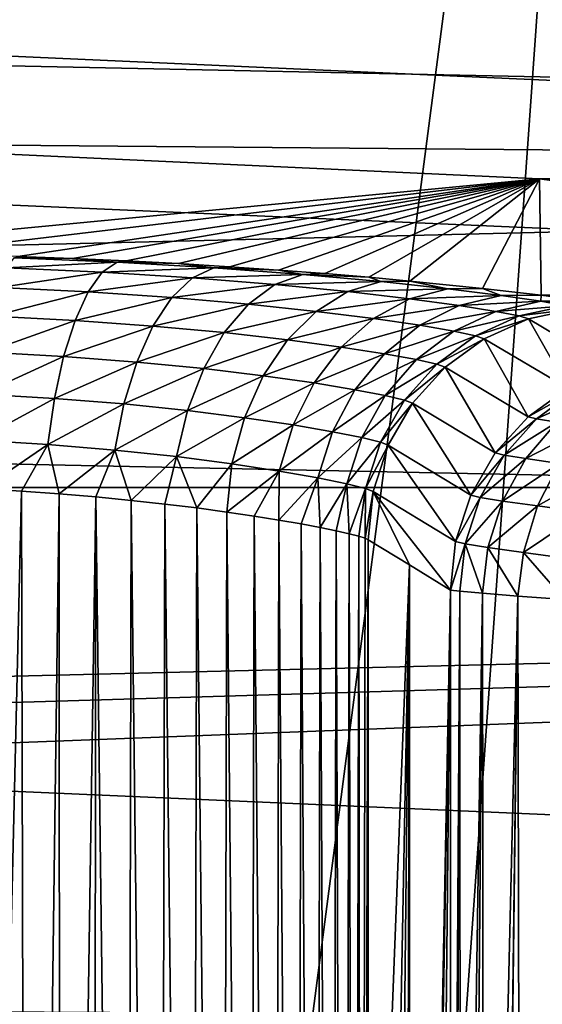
# Model space of a CAD drawing. Header units: metres. Extents: x -22 to 73, y -229 to 22.
# Tile 224 of 256: x 0.54 to 1.66, y 16.12 to 18.24. Entities that reach past the tile are written whole.
import ezdxf

# ---------------------------------------------------------------- set-up
doc = ezdxf.new("R2010")
doc.units = ezdxf.units.M
doc.layers.add('solid_509500_SW0001', color=7, linetype='CONTINUOUS')

msp = doc.modelspace()

# ---------------------------------------------------------------- linework, layer by layer
at = {"layer": 'solid_509500_SW0001'}
for points in [[(0.592593, 11.684937, 120.188515), (1.892496, 21.631334, 120.013718), (0, 21.713963, 120.013718)], [(0, 11.699954, 120.188515), (0.592593, 11.684937, 120.188515), (0, 21.713963, 120.013718)], [(0.592593, 11.684937, 120.188515), (1.183665, 11.639926, 120.188515), (1.892496, 21.631334, 120.013718)], [(1.183665, 11.639926, 120.188515), (1.771698, 11.565034, 120.188515), (1.892496, 21.631334, 120.013718)], [(-8.37128, 18.328779, 0.034086), (9.12266, 17.966623, 0.034086), (7.474159, 18.712547, 0.034086)], [(-14.462714, 17.236006), (-12.905463, 18.430925), (14.462714, 17.236006)], [(-12.905463, 18.430925), (12.905463, 18.430925), (14.462714, 17.236006)], [(5.824942, 17.927425, 90), (-4.194499, 18.377396, 90), (4.194499, 18.377396, 90)], [(0, 17.977919, 90), (-4.194499, 18.377396, 90), (5.824942, 17.927425, 90)], [(-9.981713, 17.503939, 0.034086), (9.12266, 17.966623, 0.034086), (-8.37128, 18.328779, 0.034086)], [(-9.981713, 17.503939, 0.034086), (10.697577, 17.07584, 0.034086), (9.12266, 17.966623, 0.034086)], [(1.658791, 17.901228, 90), (0, 17.977919, 90), (5.824942, 17.927425, 90)], [(0, 17.742123, 103.508728), (0, 17.977919, 90), (1.658791, 17.901228, 90)], [(1.658791, 17.901228, 90), (5.824942, 17.927425, 90), (7.408488, 17.333113, 90)], [(0.29827, 17.739614, 103.508728), (0, 17.742123, 103.508728), (1.658791, 17.901228, 90)], [(0.534408, 17.733763, 103.526436), (0.29827, 17.739614, 103.508728), (1.658791, 17.901228, 90)], [(0.651796, 17.729448, 103.548622), (0.534408, 17.733763, 103.526436), (1.658791, 17.901228, 90)], [(0.767483, 17.724276, 103.579712), (0.651796, 17.729448, 103.548622), (1.658791, 17.901228, 90)], [(0.880563, 17.718321, 103.61956), (0.767483, 17.724276, 103.579712), (1.658791, 17.901228, 90)], [(0.990195, 17.711687, 103.667892), (0.880563, 17.718321, 103.61956), (1.658791, 17.901228, 90)], [(1.095571, 17.704494, 103.72435), (0.990195, 17.711687, 103.667892), (1.658791, 17.901228, 90)], [(1.195948, 17.696875, 103.788513), (1.095571, 17.704494, 103.72435), (1.658791, 17.901228, 90)], [(1.290695, 17.688967, 103.859909), (1.195948, 17.696875, 103.788513), (1.658791, 17.901228, 90)], [(1.379242, 17.680916, 103.938004), (1.290695, 17.688967, 103.859909), (1.658791, 17.901228, 90)], [(1.535728, 17.664959, 104.112183), (1.379242, 17.680916, 103.938004), (1.658791, 17.901228, 90)], [(1.66226, 17.650095, 104.306587), (1.535728, 17.664959, 104.112183), (1.658791, 17.901228, 90)], [(3.303431, 17.67181, 90), (1.658791, 17.901228, 90), (7.408488, 17.333113, 90)], [(1.66226, 17.650095, 104.306587), (1.658791, 17.901228, 90), (3.303431, 17.67181, 90)], [(0.52626, 17.73106, 103.571609), (0.74792, 17.721758, 103.626389), (0.50999, 17.709345, 103.672569)], [(0.52626, 17.73106, 103.571609), (0.534408, 17.733763, 103.526436), (0.651796, 17.729448, 103.548622)], [(0.52626, 17.73106, 103.571609), (0.651796, 17.729448, 103.548622), (0.74792, 17.721758, 103.626389)], [(0.50999, 17.709345, 103.672569), (0.716155, 17.700052, 103.723602), (0.494084, 17.666847, 103.766754)], [(0.74792, 17.721758, 103.626389), (0.716155, 17.700052, 103.723602), (0.50999, 17.709345, 103.672569)], [(0.74792, 17.721758, 103.626389), (0.651796, 17.729448, 103.548622), (0.767483, 17.724276, 103.579712)], [(0.74792, 17.721758, 103.626389), (0.956856, 17.709492, 103.714691), (0.716155, 17.700052, 103.723602)], [(0.956856, 17.709492, 103.714691), (0.910431, 17.687798, 103.805824), (0.716155, 17.700052, 103.723602)], [(0.74792, 17.721758, 103.626389), (0.767483, 17.724276, 103.579712), (0.880563, 17.718321, 103.61956)], [(0.74792, 17.721758, 103.626389), (0.880563, 17.718321, 103.61956), (0.956856, 17.709492, 103.714691)], [(0.956856, 17.709492, 103.714691), (0.880563, 17.718321, 103.61956), (0.990195, 17.711687, 103.667892)], [(0.956856, 17.709492, 103.714691), (1.148017, 17.695147, 103.833527), (0.910431, 17.687798, 103.805824)], [(0.956856, 17.709492, 103.714691), (0.990195, 17.711687, 103.667892), (1.095571, 17.704494, 103.72435)], [(0.956856, 17.709492, 103.714691), (1.095571, 17.704494, 103.72435), (1.148017, 17.695147, 103.833527)], [(0.716155, 17.700052, 103.723602), (0.685508, 17.657576, 103.814087), (0.494084, 17.666847, 103.766754)], [(0.716155, 17.700052, 103.723602), (0.910431, 17.687798, 103.805824), (0.685508, 17.657576, 103.814087)], [(0.910431, 17.687798, 103.805824), (0.865928, 17.645346, 103.890373), (0.685508, 17.657576, 103.814087)], [(0.910431, 17.687798, 103.805824), (1.088109, 17.673462, 103.91642), (0.865928, 17.645346, 103.890373)], [(1.148017, 17.695147, 103.833527), (1.088109, 17.673462, 103.91642), (0.910431, 17.687798, 103.805824)], [(1.148017, 17.695147, 103.833527), (1.317121, 17.679703, 103.97924), (1.088109, 17.673462, 103.91642)], [(1.148017, 17.695147, 103.833527), (1.095571, 17.704494, 103.72435), (1.195948, 17.696875, 103.788513)], [(1.148017, 17.695147, 103.833527), (1.195948, 17.696875, 103.788513), (1.290695, 17.688967, 103.859909)], [(1.148017, 17.695147, 103.833527), (1.290695, 17.688967, 103.859909), (1.317121, 17.679703, 103.97924)], [(1.317121, 17.679703, 103.97924), (1.290695, 17.688967, 103.859909), (1.379242, 17.680916, 103.938004)], [(0.494084, 17.666847, 103.766754), (0.685508, 17.657576, 103.814087), (0.479237, 17.605431, 103.850044)], [(1.088109, 17.673462, 103.91642), (1.03098, 17.631031, 103.993011), (0.865928, 17.645346, 103.890373)], [(1.088109, 17.673462, 103.91642), (1.245213, 17.658024, 104.051971), (1.03098, 17.631031, 103.993011)], [(1.317121, 17.679703, 103.97924), (1.245213, 17.658024, 104.051971), (1.088109, 17.673462, 103.91642)], [(1.317121, 17.679703, 103.97924), (1.460638, 17.664207, 104.147697), (1.245213, 17.658024, 104.051971)], [(1.317121, 17.679703, 103.97924), (1.379242, 17.680916, 103.938004), (1.460638, 17.664207, 104.147697)], [(1.460638, 17.664207, 104.147697), (1.379242, 17.680916, 103.938004), (1.535728, 17.664959, 104.112183)], [(1.756272, 17.637308, 104.516296), (1.66226, 17.650095, 104.306587), (3.303431, 17.67181, 90)], [(0.685508, 17.657576, 103.814087), (0.657318, 17.596188, 103.893883), (0.479237, 17.605431, 103.850044)], [(0.685508, 17.657576, 103.814087), (0.865928, 17.645346, 103.890373), (0.657318, 17.596188, 103.893883)], [(0.865928, 17.645346, 103.890373), (0.825295, 17.583994, 103.964638), (0.657318, 17.596188, 103.893883)], [(0.865928, 17.645346, 103.890373), (1.03098, 17.631031, 103.993011), (0.825295, 17.583994, 103.964638)], [(1.245213, 17.658024, 104.051971), (1.176968, 17.615601, 104.118858), (1.03098, 17.631031, 103.993011)], [(1.245213, 17.658024, 104.051971), (1.378476, 17.642527, 104.208611), (1.176968, 17.615601, 104.118858)], [(1.460638, 17.664207, 104.147697), (1.378476, 17.642527, 104.208611), (1.245213, 17.658024, 104.051971)], [(1.460638, 17.664207, 104.147697), (1.575962, 17.649733, 104.334465), (1.378476, 17.642527, 104.208611)], [(1.575962, 17.649733, 104.334465), (1.4855, 17.628042, 104.382187), (1.378476, 17.642527, 104.208611)], [(1.460638, 17.664207, 104.147697), (1.535728, 17.664959, 104.112183), (1.575962, 17.649733, 104.334465)], [(1.575962, 17.649733, 104.334465), (1.661196, 17.637203, 104.535072), (1.4855, 17.628042, 104.382187)], [(1.575962, 17.649733, 104.334465), (1.535728, 17.664959, 104.112183), (1.66226, 17.650095, 104.306587)], [(1.575962, 17.649733, 104.334465), (1.66226, 17.650095, 104.306587), (1.661196, 17.637203, 104.535072)], [(1.661196, 17.637203, 104.535072), (1.66226, 17.650095, 104.306587), (1.756272, 17.637308, 104.516296)], [(1.03098, 17.631031, 103.993011), (0.979129, 17.569706, 104.059959), (0.825295, 17.583994, 103.964638)], [(1.03098, 17.631031, 103.993011), (1.176968, 17.615601, 104.118858), (0.979129, 17.569706, 104.059959)], [(1.378476, 17.642527, 104.208611), (1.300847, 17.6001, 104.264328), (1.176968, 17.615601, 104.118858)], [(1.378476, 17.642527, 104.208611), (1.4855, 17.628042, 104.382187), (1.300847, 17.6001, 104.264328)], [(1.4855, 17.628042, 104.382187), (1.400374, 17.585598, 104.425575), (1.300847, 17.6001, 104.264328)], [(1.4855, 17.628042, 104.382187), (1.564554, 17.615501, 104.568542), (1.400374, 17.585598, 104.425575)], [(1.661196, 17.637203, 104.535072), (1.564554, 17.615501, 104.568542), (1.4855, 17.628042, 104.382187)], [(1.661196, 17.637203, 104.535072), (1.715132, 17.627386, 104.745155), (1.564554, 17.615501, 104.568542)], [(1.715132, 17.627386, 104.745155), (1.614547, 17.605671, 104.763634), (1.564554, 17.615501, 104.568542)], [(1.715132, 17.627386, 104.745155), (1.737138, 17.62089, 104.959999), (1.614547, 17.605671, 104.763634)], [(1.661196, 17.637203, 104.535072), (1.756272, 17.637308, 104.516296), (1.715132, 17.627386, 104.745155)], [(0.479237, 17.605431, 103.850044), (0.657318, 17.596188, 103.893883), (0.466098, 17.527775, 103.9188)], [(1.176968, 17.615601, 104.118858), (1.11537, 17.554287, 104.176971), (0.979129, 17.569706, 104.059959)], [(1.176968, 17.615601, 104.118858), (1.300847, 17.6001, 104.264328), (1.11537, 17.554287, 104.176971)], [(1.564554, 17.615501, 104.568542), (1.473921, 17.573032, 104.598755), (1.400374, 17.585598, 104.425575)], [(1.564554, 17.615501, 104.568542), (1.614547, 17.605671, 104.763634), (1.473921, 17.573032, 104.598755)], [(1.614547, 17.605671, 104.763634), (1.520452, 17.563181, 104.780098), (1.473921, 17.573032, 104.598755)], [(1.614547, 17.605671, 104.763634), (1.634916, 17.599167, 104.963112), (1.520452, 17.563181, 104.780098)], [(1.737138, 17.62089, 104.959999), (1.634916, 17.599167, 104.963112), (1.614547, 17.605671, 104.763634)], [(1.81587, 17.491911, 110.03299), (1.634916, 17.599167, 104.963112), (1.737138, 17.62089, 104.959999)], [(0.657318, 17.596188, 103.893883), (0.632817, 17.51857, 103.959503), (0.466098, 17.527775, 103.9188)], [(0.657318, 17.596188, 103.893883), (0.825295, 17.583994, 103.964638), (0.632817, 17.51857, 103.959503)], [(0.825295, 17.583994, 103.964638), (0.790308, 17.506422, 104.025375), (0.632817, 17.51857, 103.959503)], [(0.825295, 17.583994, 103.964638), (0.979129, 17.569706, 104.059959), (0.790308, 17.506422, 104.025375)], [(1.300847, 17.6001, 104.264328), (1.231148, 17.53878, 104.312416), (1.11537, 17.554287, 104.176971)], [(1.300847, 17.6001, 104.264328), (1.400374, 17.585598, 104.425575), (1.231148, 17.53878, 104.312416)], [(1.400374, 17.585598, 104.425575), (1.324308, 17.524254, 104.462753), (1.231148, 17.53878, 104.312416)], [(1.400374, 17.585598, 104.425575), (1.473921, 17.573032, 104.598755), (1.324308, 17.524254, 104.462753)], [(1.634916, 17.599167, 104.963112), (1.539429, 17.556654, 104.965546), (1.520452, 17.563181, 104.780098)], [(1.719443, 17.449848, 110.035446), (1.539429, 17.556654, 104.965546), (1.634916, 17.599167, 104.963112)], [(1.81587, 17.491911, 110.03299), (1.719443, 17.449848, 110.035446), (1.634916, 17.599167, 104.963112)], [(0.979129, 17.569706, 104.059959), (0.934822, 17.492168, 104.114319), (0.790308, 17.506422, 104.025375)], [(0.979129, 17.569706, 104.059959), (1.11537, 17.554287, 104.176971), (0.934822, 17.492168, 104.114319)], [(1.473921, 17.573032, 104.598755), (1.393259, 17.511654, 104.624397), (1.324308, 17.524254, 104.462753)], [(1.473921, 17.573032, 104.598755), (1.520452, 17.563181, 104.780098), (1.393259, 17.511654, 104.624397)], [(1.520452, 17.563181, 104.780098), (1.436962, 17.50177, 104.793823), (1.393259, 17.511654, 104.624397)], [(1.520452, 17.563181, 104.780098), (1.539429, 17.556654, 104.965546), (1.436962, 17.50177, 104.793823)], [(1.11537, 17.554287, 104.176971), (1.063113, 17.476765, 104.22377), (0.934822, 17.492168, 104.114319)], [(1.11537, 17.554287, 104.176971), (1.231148, 17.53878, 104.312416), (1.063113, 17.476765, 104.22377)], [(1.539429, 17.556654, 104.965546), (1.454853, 17.495213, 104.967194), (1.436962, 17.50177, 104.793823)], [(1.633937, 17.388535, 110.037109), (1.454853, 17.495213, 104.967194), (1.539429, 17.556654, 104.965546)], [(1.719443, 17.449848, 110.035446), (1.633937, 17.388535, 110.037109), (1.539429, 17.556654, 104.965546)], [(0.466098, 17.527775, 103.9188), (0.632817, 17.51857, 103.959503), (0.455242, 17.437281, 103.970009)], [(0.632817, 17.51857, 103.959503), (0.613078, 17.428116, 104.00808), (0.455242, 17.437281, 103.970009)], [(0.632817, 17.51857, 103.959503), (0.790308, 17.506422, 104.025375), (0.613078, 17.428116, 104.00808)], [(1.231148, 17.53878, 104.312416), (1.172424, 17.461252, 104.350777), (1.063113, 17.476765, 104.22377)], [(1.231148, 17.53878, 104.312416), (1.324308, 17.524254, 104.462753), (1.172424, 17.461252, 104.350777)], [(1.324308, 17.524254, 104.462753), (1.260626, 17.446693, 104.492073), (1.172424, 17.461252, 104.350777)], [(1.324308, 17.524254, 104.462753), (1.393259, 17.511654, 104.624397), (1.260626, 17.446693, 104.492073)], [(-9.981713, 17.503939, 0.034086), (-11.511685, 16.537945, 0.034086), (10.697577, 17.07584, 0.034086)], [(0.790308, 17.506422, 104.025375), (0.762496, 17.416021, 104.069931), (0.613078, 17.428116, 104.00808)], [(0.790308, 17.506422, 104.025375), (0.934822, 17.492168, 104.114319), (0.762496, 17.416021, 104.069931)], [(1.393259, 17.511654, 104.624397), (1.326095, 17.43405, 104.644341), (1.260626, 17.446693, 104.492073)], [(1.393259, 17.511654, 104.624397), (1.436962, 17.50177, 104.793823), (1.326095, 17.43405, 104.644341)], [(1.436962, 17.50177, 104.793823), (1.367726, 17.424124, 104.804207), (1.326095, 17.43405, 104.644341)], [(1.436962, 17.50177, 104.793823), (1.454853, 17.495213, 104.967194), (1.367726, 17.424124, 104.804207)], [(0.934822, 17.492168, 104.114319), (0.899996, 17.401812, 104.153732), (0.762496, 17.416021, 104.069931)], [(0.934822, 17.492168, 104.114319), (1.063113, 17.476765, 104.22377), (0.899996, 17.401812, 104.153732)], [(1.063113, 17.476765, 104.22377), (1.022481, 17.386425, 104.257217), (0.899996, 17.401812, 104.153732)], [(1.063113, 17.476765, 104.22377), (1.172424, 17.461252, 104.350777), (1.022481, 17.386425, 104.257217)], [(1.454853, 17.495213, 104.967194), (1.384884, 17.41753, 104.967987), (1.367726, 17.424124, 104.804207)], [(1.56314, 17.310684, 110.037903), (1.384884, 17.41753, 104.967987), (1.454853, 17.495213, 104.967194)], [(1.633937, 17.388535, 110.037109), (1.56314, 17.310684, 110.037903), (1.454853, 17.495213, 104.967194)], [(1.172424, 17.461252, 104.350777), (1.127244, 17.370903, 104.377724), (1.022481, 17.386425, 104.257217)], [(1.172424, 17.461252, 104.350777), (1.260626, 17.446693, 104.492073), (1.127244, 17.370903, 104.377724)], [(0.455242, 17.437281, 103.970009), (0.613078, 17.428116, 104.00808), (0.447144, 17.3379, 104.001434)], [(1.260626, 17.446693, 104.492073), (1.212113, 17.356308, 104.512268), (1.127244, 17.370903, 104.377724)], [(1.260626, 17.446693, 104.492073), (1.326095, 17.43405, 104.644341), (1.212113, 17.356308, 104.512268)], [(1.326095, 17.43405, 104.644341), (1.275367, 17.343615, 104.657707), (1.212113, 17.356308, 104.512268)], [(1.326095, 17.43405, 104.644341), (1.367726, 17.424124, 104.804207), (1.275367, 17.343615, 104.657707)], [(1.736124, 17.445717, 110.170868), (1.633937, 17.388535, 110.037109), (1.719443, 17.449848, 110.035446)], [(1.736124, 17.445717, 110.170868), (1.652195, 17.384033, 110.185852), (1.633937, 17.388535, 110.037109)], [(1.736124, 17.445717, 110.170868), (1.775955, 17.43918, 110.301285), (1.652195, 17.384033, 110.185852)], [(1.775955, 17.43918, 110.301285), (1.695788, 17.376942, 110.329094), (1.652195, 17.384033, 110.185852)], [(0.613078, 17.428116, 104.00808), (0.598963, 17.328783, 104.037491), (0.447144, 17.3379, 104.001434)], [(0.613078, 17.428116, 104.00808), (0.762496, 17.416021, 104.069931), (0.598963, 17.328783, 104.037491)], [(0.762496, 17.416021, 104.069931), (0.743076, 17.316748, 104.096359), (0.598963, 17.328783, 104.037491)], [(0.762496, 17.416021, 104.069931), (0.899996, 17.401812, 104.153732), (0.743076, 17.316748, 104.096359)], [(1.367726, 17.424124, 104.804207), (1.315772, 17.333639, 104.810799), (1.275367, 17.343615, 104.657707)], [(1.367726, 17.424124, 104.804207), (1.384884, 17.41753, 104.967987), (1.315772, 17.333639, 104.810799)], [(1.384884, 17.41753, 104.967987), (1.332582, 17.327002, 104.967896), (1.315772, 17.333639, 104.810799)], [(1.510186, 17.219748, 110.037788), (1.332582, 17.327002, 104.967896), (1.384884, 17.41753, 104.967987)], [(1.56314, 17.310684, 110.037903), (1.510186, 17.219748, 110.037788), (1.384884, 17.41753, 104.967987)], [(0.899996, 17.401812, 104.153732), (0.876175, 17.302582, 104.176468), (0.743076, 17.316748, 104.096359)], [(0.899996, 17.401812, 104.153732), (1.022481, 17.386425, 104.257217), (0.876175, 17.302582, 104.176468)], [(1.022481, 17.386425, 104.257217), (0.995252, 17.287214, 104.275841), (0.876175, 17.302582, 104.176468)], [(1.022481, 17.386425, 104.257217), (1.127244, 17.370903, 104.377724), (0.995252, 17.287214, 104.275841)], [(1.127244, 17.370903, 104.377724), (1.097583, 17.271685, 104.39209), (0.995252, 17.287214, 104.275841)], [(1.127244, 17.370903, 104.377724), (1.212113, 17.356308, 104.512268), (1.097583, 17.271685, 104.39209)], [(1.652195, 17.384033, 110.185852), (1.56314, 17.310684, 110.037903), (1.633937, 17.388535, 110.037109)], [(1.652195, 17.384033, 110.185852), (1.582621, 17.305895, 110.197144), (1.56314, 17.310684, 110.037903)], [(1.652195, 17.384033, 110.185852), (1.695788, 17.376942, 110.329094), (1.582621, 17.305895, 110.197144)], [(1.695788, 17.376942, 110.329094), (1.629137, 17.29837, 110.350479), (1.582621, 17.305895, 110.197144)], [(1.695788, 17.376942, 110.329094), (1.763291, 17.367329, 110.462601), (1.629137, 17.29837, 110.350479)], [(1.212113, 17.356308, 104.512268), (1.18089, 17.25705, 104.522453), (1.097583, 17.271685, 104.39209)], [(1.212113, 17.356308, 104.512268), (1.275367, 17.343615, 104.657707), (1.18089, 17.25705, 104.522453)], [(1.763291, 17.367329, 110.462601), (1.701156, 17.288179, 110.493393), (1.629137, 17.29837, 110.350479)], [(0.447144, 17.3379, 104.001434), (0.598963, 17.328783, 104.037491), (0.458562, 17.233261, 104.014336)], [(0.598963, 17.328783, 104.037491), (0.541652, 17.22842, 104.032219), (0.458562, 17.233261, 104.014336)], [(0.598963, 17.328783, 104.037491), (0.623046, 17.222607, 104.057137), (0.541652, 17.22842, 104.032219)], [(0.598963, 17.328783, 104.037491), (0.743076, 17.316748, 104.096359), (0.623046, 17.222607, 104.057137)], [(1.275367, 17.343615, 104.657707), (1.243291, 17.244299, 104.663925), (1.18089, 17.25705, 104.522453)], [(1.275367, 17.343615, 104.657707), (1.315772, 17.333639, 104.810799), (1.243291, 17.244299, 104.663925)], [(1.315772, 17.333639, 104.810799), (1.283372, 17.23427, 104.813309), (1.243291, 17.244299, 104.663925)], [(1.315772, 17.333639, 104.810799), (1.332582, 17.327002, 104.967896), (1.283372, 17.23427, 104.813309)], [(0.743076, 17.316748, 104.096359), (0.702147, 17.215921, 104.088943), (0.623046, 17.222607, 104.057137)], [(0.743076, 17.316748, 104.096359), (0.778384, 17.208498, 104.127449), (0.702147, 17.215921, 104.088943)], [(0.743076, 17.316748, 104.096359), (0.876175, 17.302582, 104.176468), (0.778384, 17.208498, 104.127449)], [(1.332582, 17.327002, 104.967896), (1.300235, 17.227585, 104.966919), (1.283372, 17.23427, 104.813309)], [(1.477421, 17.119753, 110.036766), (1.300235, 17.227585, 104.966919), (1.332582, 17.327002, 104.967896)], [(1.510186, 17.219748, 110.037788), (1.477421, 17.119753, 110.036766), (1.332582, 17.327002, 104.967896)], [(1.582621, 17.305895, 110.197144), (1.510186, 17.219748, 110.037788), (1.56314, 17.310684, 110.037903)], [(0.876175, 17.302582, 104.176468), (0.851196, 17.200483, 104.172409), (0.778384, 17.208498, 104.127449)], [(0.876175, 17.302582, 104.176468), (0.920004, 17.192038, 104.223518), (0.851196, 17.200483, 104.172409)], [(0.876175, 17.302582, 104.176468), (0.995252, 17.287214, 104.275841), (0.920004, 17.192038, 104.223518)], [(0.995252, 17.287214, 104.275841), (0.984238, 17.183352, 104.28038), (0.920004, 17.192038, 104.223518)], [(0.995252, 17.287214, 104.275841), (1.097583, 17.271685, 104.39209), (0.984238, 17.183352, 104.28038)], [(1.582621, 17.305895, 110.197144), (1.530486, 17.214764, 110.204239), (1.510186, 17.219748, 110.037788)], [(1.582621, 17.305895, 110.197144), (1.629137, 17.29837, 110.350479), (1.530486, 17.214764, 110.204239)], [(1.629137, 17.29837, 110.350479), (1.578953, 17.206947, 110.364517), (1.530486, 17.214764, 110.204239)], [(1.629137, 17.29837, 110.350479), (1.701156, 17.288179, 110.493393), (1.578953, 17.206947, 110.364517)], [(1.701156, 17.288179, 110.493393), (1.65399, 17.196371, 110.513885), (1.578953, 17.206947, 110.364517)], [(1.701156, 17.288179, 110.493393), (1.796375, 17.275404, 110.621712), (1.65399, 17.196371, 110.513885)], [(1.097583, 17.271685, 104.39209), (1.04337, 17.17462, 104.34256), (0.984238, 17.183352, 104.28038)], [(1.097583, 17.271685, 104.39209), (1.096929, 17.166027, 104.409538), (1.04337, 17.17462, 104.34256)], [(1.097583, 17.271685, 104.39209), (1.18089, 17.25705, 104.522453), (1.096929, 17.166027, 104.409538)], [(1.796375, 17.275404, 110.621712), (1.75319, 17.183111, 110.647987), (1.65399, 17.196371, 110.513885)], [(1.18089, 17.25705, 104.522453), (1.1445, 17.157766, 104.480766), (1.096929, 17.166027, 104.409538)], [(1.18089, 17.25705, 104.522453), (1.185737, 17.150021, 104.555687), (1.1445, 17.157766, 104.480766)], [(1.18089, 17.25705, 104.522453), (1.243291, 17.244299, 104.663925), (1.185737, 17.150021, 104.555687)], [(1.243291, 17.244299, 104.663925), (1.220366, 17.142941, 104.633705), (1.185737, 17.150021, 104.555687)], [(1.243291, 17.244299, 104.663925), (1.248175, 17.136665, 104.714264), (1.220366, 17.142941, 104.633705)], [(1.243291, 17.244299, 104.663925), (1.283372, 17.23427, 104.813309), (1.248175, 17.136665, 104.714264)], [(-15.909897, 15.909908), (-14.462714, 17.236006), (15.909897, 15.909908)], [(-14.462714, 17.236006), (14.462714, 17.236006), (15.909897, 15.909908)], [(0.419238, 12.034337, 104.008408), (0.458562, 17.233261, 104.014336), (0.541652, 17.22842, 104.032219)], [(0.555067, 12.054184, 104.035805), (0.419238, 12.034337, 104.008408), (0.541652, 17.22842, 104.032219)], [(0.555067, 12.054184, 104.035805), (0.541652, 17.22842, 104.032219), (0.623046, 17.222607, 104.057137)], [(0.624976, 12.070826, 104.057823), (0.555067, 12.054184, 104.035805), (0.623046, 17.222607, 104.057137)], [(0.624976, 12.070826, 104.057823), (0.623046, 17.222607, 104.057137), (0.702147, 17.215921, 104.088943)], [(1.283372, 17.23427, 104.813309), (1.268998, 17.131323, 104.796776), (1.248175, 17.136665, 104.714264)], [(1.283372, 17.23427, 104.813309), (1.282713, 17.126987, 104.880608), (1.268998, 17.131323, 104.796776)], [(1.283372, 17.23427, 104.813309), (1.300235, 17.227585, 104.966919), (1.282713, 17.126987, 104.880608)], [(1.300235, 17.227585, 104.966919), (1.289257, 17.123735, 104.965103), (1.282713, 17.126987, 104.880608)], [(1.300235, 17.227585, 104.966919), (1.377988, 17.069614, 107.506042), (1.289257, 17.123735, 104.965103)], [(1.300235, 17.227585, 104.966919), (1.466298, 17.015234, 110.034897), (1.377988, 17.069614, 107.506042)], [(1.477421, 17.119753, 110.036766), (1.466298, 17.015234, 110.034897), (1.300235, 17.227585, 104.966919)], [(0.69582, 12.091913, 104.086105), (0.624976, 12.070826, 104.057823), (0.702147, 17.215921, 104.088943)], [(0.767186, 12.117243, 104.121269), (0.69582, 12.091913, 104.086105), (0.702147, 17.215921, 104.088943)], [(0.767186, 12.117243, 104.121269), (0.702147, 17.215921, 104.088943), (0.778384, 17.208498, 104.127449)], [(0.838097, 12.146258, 104.163673), (0.767186, 12.117243, 104.121269), (0.778384, 17.208498, 104.127449)], [(0.838097, 12.146258, 104.163673), (0.778384, 17.208498, 104.127449), (0.851196, 17.200483, 104.172409)], [(0.906941, 12.177896, 104.213097), (0.838097, 12.146258, 104.163673), (0.851196, 17.200483, 104.172409)], [(0.906941, 12.177896, 104.213097), (0.851196, 17.200483, 104.172409), (0.920004, 17.192038, 104.223518)], [(1.530486, 17.214764, 110.204239), (1.477421, 17.119753, 110.036766), (1.510186, 17.219748, 110.037788)], [(1.530486, 17.214764, 110.204239), (1.498096, 17.114676, 110.206825), (1.477421, 17.119753, 110.036766)], [(1.530486, 17.214764, 110.204239), (1.578953, 17.206947, 110.364517), (1.498096, 17.114676, 110.206825)], [(1.578953, 17.206947, 110.364517), (1.54746, 17.106722, 110.370567), (1.498096, 17.114676, 110.206825)], [(1.578953, 17.206947, 110.364517), (1.65399, 17.196371, 110.513885), (1.54746, 17.106722, 110.370567)], [(0.972063, 12.210772, 104.268829), (0.906941, 12.177896, 104.213097), (0.920004, 17.192038, 104.223518)], [(0.972063, 12.210772, 104.268829), (0.920004, 17.192038, 104.223518), (0.984238, 17.183352, 104.28038)], [(1.03216, 12.243481, 104.329926), (0.972063, 12.210772, 104.268829), (0.984238, 17.183352, 104.28038)], [(1.03216, 12.243481, 104.329926), (0.984238, 17.183352, 104.28038), (1.04337, 17.17462, 104.34256)], [(1.65399, 17.196371, 110.513885), (1.623882, 17.095966, 110.523163), (1.54746, 17.106722, 110.370567)], [(1.65399, 17.196371, 110.513885), (1.75319, 17.183111, 110.647987), (1.623882, 17.095966, 110.523163)], [(1.75319, 17.183111, 110.647987), (1.724909, 17.082485, 110.660156), (1.623882, 17.095966, 110.523163)], [(1.086336, 12.274796, 104.395325), (1.03216, 12.243481, 104.329926), (1.04337, 17.17462, 104.34256)], [(1.086336, 12.274796, 104.395325), (1.04337, 17.17462, 104.34256), (1.096929, 17.166027, 104.409538)], [(1.133993, 12.303697, 104.46386), (1.086336, 12.274796, 104.395325), (1.096929, 17.166027, 104.409538)], [(1.133993, 12.303697, 104.46386), (1.096929, 17.166027, 104.409538), (1.1445, 17.157766, 104.480766)], [(1.174822, 12.329397, 104.534325), (1.133993, 12.303697, 104.46386), (1.1445, 17.157766, 104.480766)], [(1.174822, 12.329397, 104.534325), (1.1445, 17.157766, 104.480766), (1.185737, 17.150021, 104.555687)], [(1.208904, 12.351495, 104.605835), (1.174822, 12.329397, 104.534325), (1.185737, 17.150021, 104.555687)], [(1.208904, 12.351495, 104.605835), (1.185737, 17.150021, 104.555687), (1.220366, 17.142941, 104.633705)], [(1.236575, 12.369849, 104.67791), (1.208904, 12.351495, 104.605835), (1.220366, 17.142941, 104.633705)], [(1.236575, 12.369849, 104.67791), (1.220366, 17.142941, 104.633705), (1.248175, 17.136665, 104.714264)], [(1.25816, 12.384383, 104.750191), (1.236575, 12.369849, 104.67791), (1.248175, 17.136665, 104.714264)], [(1.25816, 12.384383, 104.750191), (1.248175, 17.136665, 104.714264), (1.268998, 17.131323, 104.796776)], [(1.273957, 12.395145, 104.822334), (1.25816, 12.384383, 104.750191), (1.268998, 17.131323, 104.796776)], [(1.273957, 12.395145, 104.822334), (1.268998, 17.131323, 104.796776), (1.282713, 17.126987, 104.880608)], [(1.273957, 12.395145, 104.822334), (1.282713, 17.126987, 104.880608), (1.289257, 17.123735, 104.965103)], [(1.273957, 12.395145, 104.822334), (1.289257, 17.123735, 104.965103), (1.289257, 14.764734, 104.965103)], [(1.289257, 14.764734, 104.965103), (1.289257, 17.123735, 104.965103), (1.377988, 17.069614, 107.506042)], [(1.498096, 17.114676, 110.206825), (1.466298, 17.015234, 110.034897), (1.477421, 17.119753, 110.036766)], [(1.498096, 17.114676, 110.206825), (1.486709, 17.012568, 110.203957), (1.466298, 17.015234, 110.034897)], [(1.498096, 17.114676, 110.206825), (1.535548, 17.008278, 110.367203), (1.486709, 17.012568, 110.203957)], [(1.498096, 17.114676, 110.206825), (1.54746, 17.106722, 110.370567), (1.535548, 17.008278, 110.367203)], [(1.54746, 17.106722, 110.370567), (1.611418, 17.00243, 110.519829), (1.535548, 17.008278, 110.367203)], [(1.54746, 17.106722, 110.370567), (1.623882, 17.095966, 110.523163), (1.611418, 17.00243, 110.519829)], [(1.623882, 17.095966, 110.523163), (1.712127, 16.99511, 110.657379), (1.611418, 17.00243, 110.519829)], [(1.623882, 17.095966, 110.523163), (1.724909, 17.082485, 110.660156), (1.712127, 16.99511, 110.657379)], [(-12.84304, 16.174217, 0.034086), (12.18627, 16.047346, 0.034086), (10.697577, 17.07584, 0.034086)], [(-12.84304, 16.174217, 0.034086), (10.697577, 17.07584, 0.034086), (-12.187861, 16.394487, 0.034086)], [(-12.187861, 16.394487, 0.034086), (10.697577, 17.07584, 0.034086), (-11.511685, 16.537945, 0.034086)], [(1.289257, 12.40575, 104.965103), (1.289257, 14.764734, 104.965103), (1.377988, 17.069614, 107.506042)], [(1.327713, 12.419573, 106.066338), (1.289257, 12.40575, 104.965103), (1.377988, 17.069614, 107.506042)], [(1.366214, 12.433308, 107.168877), (1.327713, 12.419573, 106.066338), (1.377988, 17.069614, 107.506042)], [(1.37279, 12.447686, 107.357201), (1.366214, 12.433308, 107.168877), (1.377988, 17.069614, 107.506042)], [(1.374957, 12.457771, 107.419235), (1.37279, 12.447686, 107.357201), (1.377988, 17.069614, 107.506042)], [(1.379293, 12.486234, 107.543396), (1.374957, 12.457771, 107.419235), (1.377988, 17.069614, 107.506042)], [(1.379293, 12.486234, 107.543396), (1.377988, 17.069614, 107.506042), (1.466298, 17.015234, 110.034897)], [(1.383513, 12.525128, 107.664261), (1.379293, 12.486234, 107.543396), (1.466298, 17.015234, 110.034897)], [(1.385569, 12.548333, 107.723122), (1.383513, 12.525128, 107.664261), (1.466298, 17.015234, 110.034897)], [(1.391491, 12.632495, 107.892693), (1.385569, 12.548333, 107.723122), (1.466298, 17.015234, 110.034897)], [(1.428754, 13.249755, 108.959785), (1.391491, 12.632495, 107.892693), (1.466298, 17.015234, 110.034897)], [(1.466298, 13.871448, 110.034897), (1.428754, 13.249755, 108.959785), (1.466298, 17.015234, 110.034897)], [(1.486709, 17.012568, 110.203957), (1.466298, 13.871448, 110.034897), (1.466298, 17.015234, 110.034897)], [(1.473259, 13.896587, 110.12281), (1.466298, 13.871448, 110.034897), (1.486709, 17.012568, 110.203957)], [(1.487885, 13.920838, 110.209526), (1.473259, 13.896587, 110.12281), (1.486709, 17.012568, 110.203957)], [(1.487885, 13.920838, 110.209526), (1.486709, 17.012568, 110.203957), (1.535548, 17.008278, 110.367203)], [(1.509979, 13.943983, 110.294312), (1.487885, 13.920838, 110.209526), (1.535548, 17.008278, 110.367203)], [(1.539274, 13.965858, 110.376503), (1.509979, 13.943983, 110.294312), (1.535548, 17.008278, 110.367203)], [(1.539274, 13.965858, 110.376503), (1.535548, 17.008278, 110.367203), (1.611418, 17.00243, 110.519829)], [(1.573417, 13.985273, 110.4515), (1.539274, 13.965858, 110.376503), (1.611418, 17.00243, 110.519829)], [(1.575443, 13.986288, 110.455482), (1.573417, 13.985273, 110.4515), (1.611418, 17.00243, 110.519829)], [(1.618104, 14.005122, 110.530663), (1.575443, 13.986288, 110.455482), (1.611418, 17.00243, 110.519829)], [(1.618104, 14.005122, 110.530663), (1.611418, 17.00243, 110.519829), (1.712127, 16.99511, 110.657379)], [(1.666834, 14.022224, 110.601524), (1.618104, 14.005122, 110.530663), (1.712127, 16.99511, 110.657379)], [(-13.468556, 15.880045, 0.034086), (12.18627, 16.047346, 0.034086), (-12.84304, 16.174217, 0.034086)]]:
    msp.add_3dface(points, dxfattribs=at)

doc.saveas('drawing.dxf')
